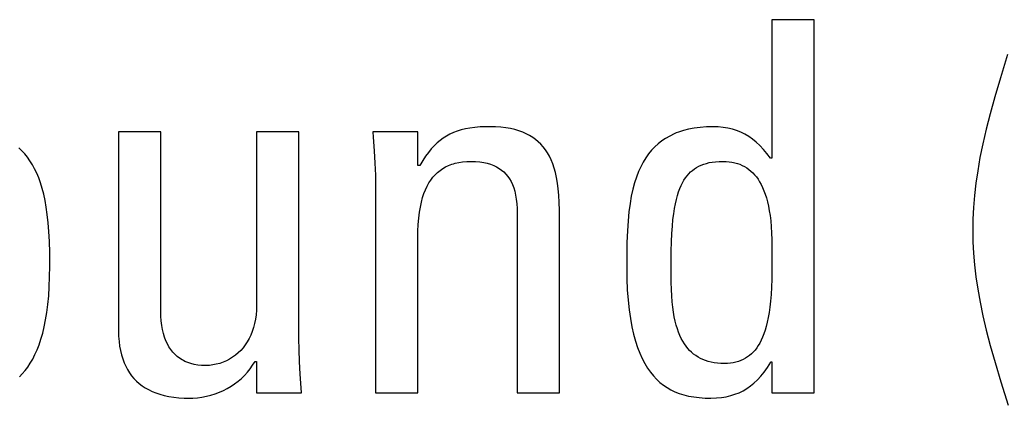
# Model space of a CAD drawing. Header units: millimetres. Extents: x -531 to 1423, y -716 to 1118.
# Tile 41 of 112: x 283.65 to 288.02, y 458.08 to 459.79. Entities that reach past the tile are written whole.
import ezdxf

# ---------------------------------------------------------------- set-up
doc = ezdxf.new("R2010")
doc.units = ezdxf.units.MM
doc.header["$LTSCALE"] = 23.1
doc.layers.get('0').update_dxf_attribs({"linetype": 'CONTINUOUS'})

msp = doc.modelspace()

# ---------------------------------------------------------------- linework, layer by layer
at = {"color": 7}
for p, q in [((286.988, 459.7883), (286.988, 459.1738)), ((287.176, 459.7883), (286.988, 459.7883)), ((287.176, 458.1327), (287.176, 459.7883)), ((288.0335, 459.6334), (288.0014, 459.5311)), ((288.0014, 459.5311), (287.9763, 459.4463)), ((287.9763, 459.4463), (287.9554, 459.3712)), ((287.9554, 459.3712), (287.9379, 459.3023)), ((285.6705, 459.3105), (285.6485, 459.3075)), ((285.6945, 459.3125), (285.6705, 459.3105)), ((285.721, 459.3135), (285.6945, 459.3125)), ((285.736, 459.3137), (285.721, 459.3135)), ((285.7616, 459.3131), (285.736, 459.3137)), ((285.7855, 459.3115), (285.7616, 459.3131)), ((285.8077, 459.3089), (285.7855, 459.3115)), ((286.6692, 459.3108), (286.6431, 459.3074)), ((286.697, 459.3129), (286.6692, 459.3108)), ((286.7266, 459.3137), (286.697, 459.3129)), ((286.7496, 459.3129), (286.7266, 459.3137)), ((286.7714, 459.3108), (286.7496, 459.3129)), ((286.7923, 459.3073), (286.7714, 459.3108)), ((284.0897, 459.2907), (284.0897, 458.4079)), ((284.2777, 459.2907), (284.0897, 459.2907)), ((284.2777, 458.4882), (284.2777, 459.2907)), ((284.7019, 459.2907), (284.7019, 458.5226)), ((284.89, 459.2907), (284.7019, 459.2907)), ((284.89, 458.3735), (284.89, 459.2907)), ((285.2178, 459.2907), (285.2198, 459.2673)), ((285.4173, 459.2907), (285.2178, 459.2907)), ((285.2198, 459.2673), (285.2241, 459.2071)), ((285.4173, 459.1417), (285.4173, 459.2907)), ((285.5446, 459.272), (285.5302, 459.2629)), ((285.5596, 459.2802), (285.5446, 459.272)), ((285.5753, 459.2874), (285.5596, 459.2802)), ((285.5919, 459.2937), (285.5753, 459.2874)), ((285.6095, 459.2991), (285.5919, 459.2937)), ((285.6283, 459.3038), (285.6095, 459.2991)), ((285.6485, 459.3075), (285.6283, 459.3038)), ((285.8284, 459.3053), (285.8077, 459.3089)), ((285.8477, 459.3009), (285.8284, 459.3053)), ((285.8657, 459.2956), (285.8477, 459.3009)), ((285.8825, 459.2894), (285.8657, 459.2956)), ((285.8982, 459.2825), (285.8825, 459.2894)), ((285.913, 459.2748), (285.8982, 459.2825)), ((285.92, 459.2706), (285.913, 459.2748)), ((285.9267, 459.2663), (285.92, 459.2706)), ((286.5344, 459.2723), (286.5164, 459.2619)), ((286.5536, 459.2816), (286.5344, 459.2723)), ((286.5636, 459.2858), (286.5536, 459.2816)), ((286.5739, 459.2897), (286.5636, 459.2858)), ((286.5956, 459.2968), (286.5739, 459.2897)), ((286.6186, 459.3027), (286.5956, 459.2968)), ((286.6431, 459.3074), (286.6186, 459.3027)), ((286.8123, 459.3024), (286.7923, 459.3073)), ((286.8315, 459.2963), (286.8123, 459.3024)), ((286.85, 459.2887), (286.8315, 459.2963)), ((286.8679, 459.2799), (286.85, 459.2887)), ((286.8852, 459.2696), (286.8679, 459.2799)), ((286.902, 459.2579), (286.8852, 459.2696)), ((287.9379, 459.3023), (287.9231, 459.2379)), ((285.4898, 459.2289), (285.477, 459.2149)), ((285.5029, 459.2414), (285.4898, 459.2289)), ((285.5164, 459.2527), (285.5029, 459.2414)), ((285.5302, 459.2629), (285.5164, 459.2527)), ((285.9396, 459.2569), (285.9267, 459.2663)), ((285.9517, 459.2468), (285.9396, 459.2569)), ((285.9629, 459.2358), (285.9517, 459.2468)), ((285.9734, 459.224), (285.9629, 459.2358)), ((285.9832, 459.2112), (285.9734, 459.224)), ((286.4685, 459.2242), (286.4544, 459.2093)), ((286.4835, 459.2379), (286.4685, 459.2242)), ((286.4994, 459.2505), (286.4835, 459.2379)), ((286.5164, 459.2619), (286.4994, 459.2505)), ((286.9184, 459.2446), (286.902, 459.2579)), ((286.9345, 459.2297), (286.9184, 459.2446)), ((286.9503, 459.213), (286.9345, 459.2297)), ((287.9231, 459.2379), (287.9107, 459.1769)), ((283.6606, 459.2068), (283.647, 459.2199)), ((283.6734, 459.1928), (283.6606, 459.2068)), ((283.6855, 459.1779), (283.6734, 459.1928)), ((285.2241, 459.2071), (285.227, 459.1515)), ((285.4517, 459.1823), (285.4391, 459.1631)), ((285.4643, 459.1995), (285.4517, 459.1823)), ((285.477, 459.2149), (285.4643, 459.1995)), ((285.9923, 459.1974), (285.9832, 459.2112)), ((286.0007, 459.1825), (285.9923, 459.1974)), ((286.0085, 459.1664), (286.0007, 459.1825)), ((286.4411, 459.1931), (286.4287, 459.1757)), ((286.4544, 459.2093), (286.4411, 459.1931)), ((286.9659, 459.1943), (286.9503, 459.213)), ((286.9811, 459.1738), (286.9659, 459.1943)), ((283.6969, 459.1619), (283.6855, 459.1779)), ((283.7076, 459.1449), (283.6969, 459.1619)), ((283.7176, 459.1267), (283.7076, 459.1449)), ((285.227, 459.1515), (285.2288, 459.0993)), ((285.4265, 459.1417), (285.4173, 459.1417)), ((285.4391, 459.1631), (285.4265, 459.1417)), ((285.5401, 459.1349), (285.5534, 459.1413)), ((285.5534, 459.1413), (285.5676, 459.1468)), ((285.5676, 459.1468), (285.5751, 459.1492)), ((285.5751, 459.1492), (285.5827, 459.1514)), ((285.5827, 459.1514), (285.5988, 459.1551)), ((285.5988, 459.1551), (285.6159, 459.1578)), ((285.6159, 459.1578), (285.6341, 459.1594)), ((285.6341, 459.1594), (285.6535, 459.16)), ((285.6535, 459.16), (285.6737, 459.1594)), ((285.6737, 459.1594), (285.6923, 459.1578)), ((285.6923, 459.1578), (285.7095, 459.1552)), ((285.7095, 459.1552), (285.7255, 459.1516)), ((285.7255, 459.1516), (285.7402, 459.1472)), ((285.7402, 459.1472), (285.7539, 459.1419)), ((285.7539, 459.1419), (285.7603, 459.139)), ((285.7603, 459.139), (285.7665, 459.1358)), ((285.7665, 459.1358), (285.7782, 459.1289)), ((286.0156, 459.1491), (286.0085, 459.1664)), ((286.022, 459.1303), (286.0156, 459.1491)), ((286.4062, 459.1363), (286.3962, 459.1142)), ((286.417, 459.1567), (286.4062, 459.1363)), ((286.4287, 459.1757), (286.417, 459.1567)), ((286.6536, 459.1328), (286.6636, 459.1383)), ((286.6636, 459.1383), (286.6741, 459.1432)), ((286.6741, 459.1432), (286.6853, 459.1474)), ((286.6853, 459.1474), (286.6972, 459.1511)), ((286.6972, 459.1511), (286.7099, 459.1542)), ((286.7099, 459.1542), (286.7235, 459.1567)), ((286.7235, 459.1567), (286.738, 459.1585)), ((286.738, 459.1585), (286.7535, 459.1596)), ((286.7535, 459.1596), (286.7701, 459.16)), ((286.7701, 459.16), (286.7843, 459.1596)), ((286.7843, 459.1596), (286.7977, 459.1584)), ((286.7977, 459.1584), (286.8106, 459.1565)), ((286.8106, 459.1565), (286.8168, 459.1553)), ((286.8168, 459.1553), (286.8228, 459.1539)), ((286.8228, 459.1539), (286.8345, 459.1507)), ((286.8345, 459.1507), (286.8456, 459.1467)), ((286.8456, 459.1467), (286.8563, 459.1421)), ((286.8563, 459.1421), (286.8664, 459.1368)), ((286.8664, 459.1368), (286.8761, 459.1309)), ((286.988, 459.1738), (286.9811, 459.1738)), ((287.9107, 459.1769), (287.9006, 459.1186)), ((283.727, 459.1072), (283.7176, 459.1267)), ((283.7357, 459.0864), (283.727, 459.1072)), ((285.2288, 459.0993), (285.2293, 459.0499)), ((285.4844, 459.0893), (285.4942, 459.1003)), ((285.4942, 459.1003), (285.5047, 459.1103)), ((285.5047, 459.1103), (285.5157, 459.1194)), ((285.5157, 459.1194), (285.5275, 459.1276)), ((285.5275, 459.1276), (285.5401, 459.1349)), ((285.7782, 459.1289), (285.789, 459.1213)), ((285.789, 459.1213), (285.7989, 459.1128)), ((285.7989, 459.1128), (285.808, 459.1035)), ((285.808, 459.1035), (285.8163, 459.0933)), ((285.8163, 459.0933), (285.8239, 459.0822)), ((286.0277, 459.11), (286.022, 459.1303)), ((286.0327, 459.0879), (286.0277, 459.11)), ((286.3962, 459.1142), (286.3869, 459.0903)), ((286.6042, 459.0864), (286.6113, 459.0959)), ((286.6113, 459.0959), (286.6189, 459.1047)), ((286.6189, 459.1047), (286.6269, 459.1127)), ((286.6269, 459.1127), (286.6353, 459.12)), ((286.6353, 459.12), (286.6442, 459.1267)), ((286.6442, 459.1267), (286.6489, 459.1298)), ((286.6489, 459.1298), (286.6536, 459.1328)), ((286.8761, 459.1309), (286.8855, 459.1243)), ((286.8855, 459.1243), (286.8944, 459.117)), ((286.8944, 459.117), (286.9029, 459.109)), ((286.9029, 459.109), (286.9111, 459.1003)), ((286.9111, 459.1003), (286.9189, 459.0907)), ((287.9006, 459.1186), (287.8924, 459.0625)), ((283.7438, 459.064), (283.7357, 459.0864)), ((283.7512, 459.04), (283.7438, 459.064)), ((285.2293, 459.0499), (285.2293, 458.1327)), ((285.4513, 459.0342), (285.4587, 459.0498)), ((285.4587, 459.0498), (285.4667, 459.0641)), ((285.4667, 459.0641), (285.4752, 459.0772)), ((285.4752, 459.0772), (285.4844, 459.0893)), ((285.8239, 459.0822), (285.8308, 459.0701)), ((285.8308, 459.0701), (285.837, 459.057)), ((285.837, 459.057), (285.8424, 459.0427)), ((286.037, 459.0639), (286.0327, 459.0879)), ((286.0405, 459.0378), (286.037, 459.0639)), ((286.3785, 459.0644), (286.3709, 459.0363)), ((286.3869, 459.0903), (286.3785, 459.0644)), ((286.5791, 459.0391), (286.5848, 459.0525)), ((286.5848, 459.0525), (286.5909, 459.0648)), ((286.5909, 459.0648), (286.5974, 459.0761)), ((286.5974, 459.0761), (286.6042, 459.0864)), ((286.9189, 459.0907), (286.9263, 459.0804)), ((286.9263, 459.0804), (286.9334, 459.0691)), ((286.9334, 459.0691), (286.9402, 459.057)), ((286.9402, 459.057), (286.9466, 459.0439)), ((287.8924, 459.0625), (287.8862, 459.0081)), ((283.7579, 459.0142), (283.7512, 459.04)), ((283.7639, 458.9864), (283.7579, 459.0142)), ((285.4385, 458.9989), (285.4446, 459.0173)), ((285.4446, 459.0173), (285.4513, 459.0342)), ((285.8424, 459.0427), (285.8471, 459.0272)), ((285.8471, 459.0272), (285.851, 459.0103)), ((285.851, 459.0103), (285.854, 458.992)), ((286.0431, 459.0093), (286.0405, 459.0378)), ((286.0448, 458.978), (286.0431, 459.0093)), ((286.3642, 459.0058), (286.3584, 458.9725)), ((286.3709, 459.0363), (286.3642, 459.0058)), ((286.5639, 458.991), (286.5686, 459.0085)), ((286.5686, 459.0085), (286.5736, 459.0245)), ((286.5736, 459.0245), (286.5791, 459.0391)), ((286.9466, 459.0439), (286.9526, 459.0297)), ((286.9526, 459.0297), (286.9582, 459.0145)), ((286.9582, 459.0145), (286.9634, 458.9981)), ((287.8862, 459.0081), (287.8819, 458.9551)), ((283.7692, 458.9563), (283.7639, 458.9864)), ((285.4284, 458.9573), (285.4331, 458.979)), ((285.4331, 458.979), (285.4385, 458.9989)), ((285.854, 458.992), (285.8562, 458.972)), ((285.8562, 458.972), (285.8574, 458.9503)), ((286.0456, 458.9435), (286.0448, 458.978)), ((286.3584, 458.9725), (286.3535, 458.9362)), ((286.5557, 458.9507), (286.5596, 458.9718)), ((286.5596, 458.9718), (286.5639, 458.991)), ((286.9634, 458.9981), (286.9681, 458.9804)), ((286.9681, 458.9804), (286.9724, 458.9615)), ((286.9724, 458.9615), (286.9763, 458.9411)), ((283.7738, 458.9236), (283.7692, 458.9563)), ((283.7777, 458.8879), (283.7738, 458.9236)), ((285.4214, 458.9083), (285.4245, 458.9338)), ((285.4245, 458.9338), (285.4284, 458.9573)), ((285.8574, 458.9503), (285.8576, 458.9353)), ((285.8576, 458.9353), (285.8576, 458.1327)), ((286.0456, 458.1327), (286.0456, 458.9435)), ((286.3535, 458.9362), (286.3496, 458.896)), ((286.549, 458.9015), (286.5521, 458.9273)), ((286.5521, 458.9273), (286.5557, 458.9507)), ((286.9763, 458.9411), (286.9796, 458.9191)), ((286.9796, 458.9191), (286.9824, 458.8955)), ((287.8819, 458.9551), (287.8793, 458.9034)), ((283.7807, 458.8486), (283.7777, 458.8879)), ((285.4177, 458.8501), (285.4191, 458.8805)), ((285.4191, 458.8805), (285.4214, 458.9083)), ((286.3496, 458.896), (286.3466, 458.8513)), ((286.5464, 458.8726), (286.549, 458.9015)), ((286.9824, 458.8955), (286.9847, 458.8701)), ((287.8793, 458.9034), (287.8784, 458.8527)), ((283.7829, 458.8049), (283.7807, 458.8486)), ((285.4173, 458.8183), (285.4177, 458.8501)), ((286.3466, 458.8513), (286.3447, 458.8005)), ((286.5426, 458.8036), (286.5442, 458.8403)), ((286.5442, 458.8403), (286.5464, 458.8726)), ((286.9847, 458.8701), (286.9863, 458.8424)), ((286.9863, 458.8424), (286.9874, 458.8122)), ((287.8784, 458.8527), (287.8793, 458.8035)), ((283.7843, 458.7553), (283.7829, 458.8049)), ((285.4173, 458.1327), (285.4173, 458.8183)), ((286.3447, 458.8005), (286.3438, 458.7401)), ((286.5414, 458.7613), (286.5426, 458.8036)), ((286.9874, 458.8122), (286.988, 458.7782)), ((287.8793, 458.8035), (287.8819, 458.7532)), ((283.7848, 458.6973), (283.7843, 458.7553)), ((286.5409, 458.7116), (286.5414, 458.7613)), ((286.988, 458.7782), (286.988, 458.7587)), ((286.988, 458.7587), (286.988, 458.7345)), ((287.8819, 458.7532), (287.8862, 458.7016)), ((286.3438, 458.7401), (286.3436, 458.6922)), ((286.5408, 458.6899), (286.5409, 458.7116)), ((286.988, 458.7345), (286.9877, 458.6808)), ((287.8862, 458.7016), (287.8925, 458.6483)), ((283.7842, 458.6475), (283.7848, 458.6945)), ((283.7848, 458.6945), (283.7848, 458.6973)), ((286.3436, 458.6922), (286.3443, 458.6389)), ((286.5408, 458.6626), (286.5408, 458.6899)), ((286.5412, 458.624), (286.5408, 458.6626)), ((286.9877, 458.6808), (286.987, 458.638)), ((283.7826, 458.6037), (283.7842, 458.6475)), ((286.3443, 458.6389), (286.3464, 458.5895)), ((286.5421, 458.5915), (286.5412, 458.624)), ((286.987, 458.638), (286.9857, 458.6013)), ((287.8925, 458.6483), (287.9007, 458.5931)), ((283.7799, 458.563), (283.7826, 458.6037)), ((286.3464, 458.5895), (286.3498, 458.5438)), ((286.5436, 458.5627), (286.5421, 458.5915)), ((286.9839, 458.5689), (286.9815, 458.5397)), ((286.9857, 458.6013), (286.9839, 458.5689)), ((287.9007, 458.5931), (287.9109, 458.5356)), ((283.7717, 458.4896), (283.7762, 458.525)), ((283.7762, 458.525), (283.7799, 458.563)), ((286.3498, 458.5438), (286.3543, 458.5015)), ((286.5456, 458.5366), (286.5436, 458.5627)), ((286.5482, 458.5126), (286.5456, 458.5366)), ((286.9815, 458.5397), (286.9787, 458.5132)), ((287.9109, 458.5356), (287.9234, 458.4753)), ((283.7663, 458.4567), (283.7717, 458.4896)), ((284.2779, 458.4738), (284.2777, 458.4882)), ((284.7013, 458.5005), (284.6997, 458.4795)), ((284.7019, 458.5226), (284.7013, 458.5005)), ((286.3543, 458.5015), (286.36, 458.4624)), ((286.5512, 458.4905), (286.5482, 458.5126)), ((286.5548, 458.4701), (286.5512, 458.4905)), ((286.9754, 458.489), (286.9716, 458.4668)), ((286.9787, 458.5132), (286.9754, 458.489)), ((283.7602, 458.4261), (283.7663, 458.4567)), ((284.2792, 458.4525), (284.2779, 458.4738)), ((284.2815, 458.4325), (284.2792, 458.4525)), ((284.6932, 458.4405), (284.6885, 458.4225)), ((284.697, 458.4595), (284.6932, 458.4405)), ((284.6997, 458.4795), (284.697, 458.4595)), ((286.36, 458.4624), (286.3666, 458.4264)), ((286.5589, 458.4511), (286.5548, 458.4701)), ((286.5634, 458.4335), (286.5589, 458.4511)), ((286.9674, 458.4465), (286.9628, 458.4278)), ((286.9716, 458.4668), (286.9674, 458.4465)), ((287.9234, 458.4753), (287.9384, 458.4114)), ((283.7457, 458.3712), (283.7533, 458.3976)), ((283.7533, 458.3976), (283.7602, 458.4261)), ((284.0897, 458.4079), (284.0903, 458.384)), ((284.2847, 458.4137), (284.2815, 458.4325)), ((284.2888, 458.3961), (284.2847, 458.4137)), ((284.2938, 458.3797), (284.2888, 458.3961)), ((284.6829, 458.4054), (284.6764, 458.3892)), ((284.6885, 458.4225), (284.6829, 458.4054)), ((286.3666, 458.4264), (286.3742, 458.3932)), ((286.5684, 458.4171), (286.5634, 458.4335)), ((286.5738, 458.4018), (286.5684, 458.4171)), ((286.5796, 458.3876), (286.5738, 458.4018)), ((286.9525, 458.3947), (286.9467, 458.3801)), ((286.9578, 458.4105), (286.9525, 458.3947)), ((286.9628, 458.4278), (286.9578, 458.4105)), ((287.9384, 458.4114), (287.9562, 458.3428)), ((283.7375, 458.3466), (283.7457, 458.3712)), ((284.0903, 458.384), (284.0919, 458.3615)), ((284.0919, 458.3615), (284.0945, 458.3403)), ((284.2996, 458.3645), (284.2938, 458.3797)), ((284.3062, 458.3503), (284.2996, 458.3645)), ((284.3135, 458.3373), (284.3062, 458.3503)), ((284.6609, 458.3595), (284.6519, 458.346)), ((284.6691, 458.3739), (284.6609, 458.3595)), ((284.6764, 458.3892), (284.6691, 458.3739)), ((284.8906, 458.3242), (284.89, 458.3735)), ((286.3742, 458.3932), (286.3826, 458.3625)), ((286.3826, 458.3625), (286.3919, 458.3344)), ((286.5859, 458.3744), (286.5796, 458.3876)), ((286.5925, 458.3622), (286.5859, 458.3744)), ((286.5995, 458.3508), (286.5925, 458.3622)), ((286.6069, 458.3402), (286.5995, 458.3508)), ((286.9342, 458.3542), (286.9274, 458.3428)), ((286.9406, 458.3666), (286.9342, 458.3542)), ((286.9467, 458.3801), (286.9406, 458.3666)), ((283.7192, 458.3025), (283.7286, 458.3237)), ((283.7286, 458.3237), (283.7375, 458.3466)), ((284.0945, 458.3403), (284.0982, 458.3203)), ((284.0982, 458.3203), (284.1027, 458.3014)), ((284.3215, 458.3252), (284.3135, 458.3373)), ((284.3302, 458.3142), (284.3215, 458.3252)), ((284.3395, 458.3041), (284.3302, 458.3142)), ((284.6202, 458.3104), (284.6082, 458.3004)), ((284.6315, 458.3214), (284.6202, 458.3104)), ((284.6421, 458.3333), (284.6315, 458.3214)), ((284.6519, 458.346), (284.6421, 458.3333)), ((284.8923, 458.2721), (284.8906, 458.3242)), ((286.3919, 458.3344), (286.4019, 458.3085)), ((286.4019, 458.3085), (286.4126, 458.2848)), ((286.6147, 458.3304), (286.6069, 458.3402)), ((286.623, 458.3214), (286.6147, 458.3304)), ((286.6316, 458.313), (286.623, 458.3214)), ((286.6407, 458.3053), (286.6316, 458.313)), ((286.897, 458.306), (286.8885, 458.2988)), ((286.9051, 458.314), (286.897, 458.306)), ((286.9129, 458.3228), (286.9051, 458.314)), ((286.9203, 458.3324), (286.9129, 458.3228)), ((286.9274, 458.3428), (286.9203, 458.3324)), ((287.9562, 458.3428), (287.9774, 458.2676)), ((283.6873, 458.2475), (283.6985, 458.2645)), ((283.6985, 458.2645), (283.7091, 458.2828)), ((283.7091, 458.2828), (283.7192, 458.3025)), ((284.1027, 458.3014), (284.1081, 458.2836)), ((284.1081, 458.2836), (284.1144, 458.2669)), ((284.1144, 458.2669), (284.1215, 458.2511)), ((284.3496, 458.2949), (284.3395, 458.3041)), ((284.3604, 458.2867), (284.3496, 458.2949)), ((284.3719, 458.2793), (284.3604, 458.2867)), ((284.3779, 458.276), (284.3719, 458.2793)), ((284.3841, 458.2728), (284.3779, 458.276)), ((284.3971, 458.2673), (284.3841, 458.2728)), ((284.4109, 458.2627), (284.3971, 458.2673)), ((284.4255, 458.259), (284.4109, 458.2627)), ((284.5388, 458.264), (284.5235, 458.2599)), ((284.5537, 458.2693), (284.5388, 458.264)), ((284.5682, 458.2756), (284.5537, 458.2693)), ((284.5821, 458.2829), (284.5682, 458.2756)), ((284.5955, 458.2912), (284.5821, 458.2829)), ((284.6082, 458.3004), (284.5955, 458.2912)), ((284.6846, 458.2559), (284.6951, 458.2726)), ((284.6951, 458.2726), (284.7019, 458.2726)), ((284.7019, 458.2726), (284.7019, 458.1327)), ((284.8952, 458.2163), (284.8923, 458.2721)), ((286.4126, 458.2848), (286.4241, 458.263)), ((286.4241, 458.263), (286.4362, 458.2431)), ((286.6502, 458.2983), (286.6407, 458.3053)), ((286.6602, 458.2919), (286.6502, 458.2983)), ((286.6707, 458.2861), (286.6602, 458.2919)), ((286.6817, 458.281), (286.6707, 458.2861)), ((286.6933, 458.2765), (286.6817, 458.281)), ((286.7056, 458.2726), (286.6933, 458.2765)), ((286.7184, 458.2693), (286.7056, 458.2726)), ((286.7319, 458.2668), (286.7184, 458.2693)), ((286.7462, 458.2649), (286.7319, 458.2668)), ((286.7612, 458.2638), (286.7462, 458.2649)), ((286.777, 458.2634), (286.7612, 458.2638)), ((286.7909, 458.2638), (286.777, 458.2634)), ((286.804, 458.2649), (286.7909, 458.2638)), ((286.8165, 458.2668), (286.804, 458.2649)), ((286.8283, 458.2693), (286.8165, 458.2668)), ((286.8396, 458.2726), (286.8283, 458.2693)), ((286.8504, 458.2765), (286.8396, 458.2726)), ((286.8606, 458.2811), (286.8504, 458.2765)), ((286.8703, 458.2863), (286.8606, 458.2811)), ((286.8796, 458.2922), (286.8703, 458.2863)), ((286.8885, 458.2988), (286.8796, 458.2922)), ((286.9678, 458.2456), (286.9824, 458.2685)), ((286.9824, 458.2685), (286.9834, 458.2703)), ((286.9834, 458.2703), (286.988, 458.2703)), ((286.988, 458.2703), (286.988, 458.1327)), ((287.9774, 458.2676), (288.0031, 458.1822)), ((283.663, 458.2172), (283.6754, 458.2317)), ((283.6754, 458.2317), (283.6873, 458.2475)), ((284.1215, 458.2511), (284.1294, 458.2363)), ((284.1294, 458.2363), (284.1382, 458.2223)), ((284.1382, 458.2223), (284.1478, 458.2092)), ((284.441, 458.2564), (284.4255, 458.259)), ((284.4575, 458.2547), (284.441, 458.2564)), ((284.4749, 458.2542), (284.4575, 458.2547)), ((284.4771, 458.2542), (284.4749, 458.2542)), ((284.4925, 458.2549), (284.4771, 458.2542)), ((284.508, 458.2568), (284.4925, 458.2549)), ((284.5235, 458.2599), (284.508, 458.2568)), ((284.6482, 458.2106), (284.6612, 458.2249)), ((284.6612, 458.2249), (284.6733, 458.24)), ((284.6733, 458.24), (284.6846, 458.2559)), ((286.4362, 458.2431), (286.449, 458.2249)), ((286.449, 458.2249), (286.4624, 458.2083)), ((286.9384, 458.2071), (286.9532, 458.2253)), ((286.9532, 458.2253), (286.9678, 458.2456)), ((283.65, 458.2037), (283.663, 458.2172)), ((284.1478, 458.2092), (284.1582, 458.1969)), ((284.1582, 458.1969), (284.1694, 458.1854)), ((284.1694, 458.1854), (284.1814, 458.1747)), ((284.6047, 458.173), (284.62, 458.1847)), ((284.62, 458.1847), (284.6345, 458.1972)), ((284.6345, 458.1972), (284.6482, 458.2106)), ((284.8995, 458.1555), (284.8952, 458.2163)), ((286.4624, 458.2083), (286.4765, 458.1933)), ((286.4765, 458.1933), (286.4912, 458.1797)), ((286.4912, 458.1797), (286.5067, 458.1674)), ((286.8924, 458.1637), (286.9081, 458.1765)), ((286.9081, 458.1765), (286.9234, 458.1909)), ((286.9234, 458.1909), (286.9384, 458.2071)), ((288.0031, 458.1822), (288.0362, 458.0778)), ((284.1814, 458.1747), (284.1944, 458.1648)), ((284.1944, 458.1648), (284.2082, 458.1557)), ((284.2082, 458.1557), (284.223, 458.1473)), ((284.223, 458.1473), (284.2388, 458.1397)), ((284.2388, 458.1397), (284.2556, 458.1328)), ((284.2556, 458.1328), (284.2735, 458.1268)), ((284.5184, 458.1287), (284.5369, 458.1356)), ((284.5369, 458.1356), (284.5548, 458.1435)), ((284.5548, 458.1435), (284.5721, 458.1524)), ((284.5721, 458.1524), (284.5888, 458.1622)), ((284.5888, 458.1622), (284.6047, 458.173)), ((284.7019, 458.1327), (284.9014, 458.1327)), ((284.9014, 458.1327), (284.8995, 458.1555)), ((285.2293, 458.1327), (285.4173, 458.1327)), ((285.8576, 458.1327), (286.0456, 458.1327)), ((286.5067, 458.1674), (286.5229, 458.1564)), ((286.5229, 458.1564), (286.5399, 458.1466)), ((286.5399, 458.1466), (286.5579, 458.138)), ((286.5579, 458.138), (286.5768, 458.1305)), ((286.824, 458.1267), (286.8421, 458.1339)), ((286.8421, 458.1339), (286.8596, 458.1425)), ((286.8596, 458.1425), (286.8763, 458.1524)), ((286.8763, 458.1524), (286.8924, 458.1637)), ((286.988, 458.1327), (287.176, 458.1327)), ((284.2735, 458.1268), (284.2925, 458.1216)), ((284.2925, 458.1216), (284.3128, 458.1173)), ((284.3128, 458.1173), (284.3344, 458.1139)), ((284.3344, 458.1139), (284.3573, 458.1115)), ((284.3573, 458.1115), (284.3816, 458.1101)), ((284.3816, 458.1101), (284.4015, 458.1098)), ((284.4015, 458.1098), (284.4188, 458.1102)), ((284.4188, 458.1102), (284.4395, 458.1117)), ((284.4395, 458.1117), (284.4599, 458.1143)), ((284.4599, 458.1143), (284.4799, 458.118)), ((284.4799, 458.118), (284.4994, 458.1228)), ((284.4994, 458.1228), (284.5184, 458.1287)), ((286.5768, 458.1305), (286.5969, 458.1242)), ((286.5969, 458.1242), (286.6183, 458.119)), ((286.6183, 458.119), (286.6411, 458.1149)), ((286.6411, 458.1149), (286.6657, 458.112)), ((286.6657, 458.112), (286.6924, 458.1102)), ((286.6924, 458.1102), (286.7174, 458.1098)), ((286.7174, 458.1098), (286.7414, 458.1105)), ((286.7414, 458.1105), (286.7638, 458.1126)), ((286.7638, 458.1126), (286.785, 458.116)), ((286.785, 458.116), (286.805, 458.1207)), ((286.805, 458.1207), (286.824, 458.1267))]:
    msp.add_line(p, q, dxfattribs=at)

doc.saveas('drawing.dxf')
